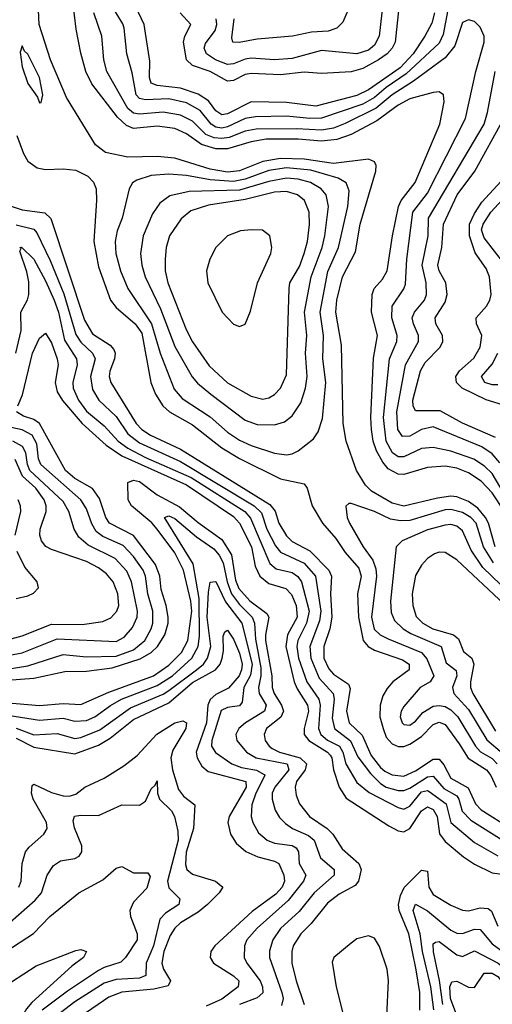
# Model space of a CAD drawing. Header units: inches. Extents: x 1305375 to 1407406, y 744550 to 841633.
# Tile 161 of 256: x 1317302 to 1318911, y 813970 to 817327. Entities that reach past the tile are written whole.
import ezdxf

# ---------------------------------------------------------------- set-up
doc = ezdxf.new("R2010")
doc.units = ezdxf.units.IN
doc.header["$MEASUREMENT"] = 0
doc.layers.add('B3811', color=7, linetype='Continuous')

msp = doc.modelspace()

# ---------------------------------------------------------------- linework, layer by layer
at = {"layer": 'B3811', "color": 5}
for points, elevation in [([(1318920.5, 815530), (1318897.9, 815610), (1318888.1, 815630), (1318861.6, 815661.6), (1318830, 815684.1), (1318790, 815699.6), (1318770, 815702.1), (1318724.4, 815695.6), (1318610, 815667.9), (1318570, 815678.7), (1318499.9, 815719.9), (1318479.7, 815739.7), (1318448.4, 815790), (1318413.2, 815890), (1318403.6, 815950), (1318397.4, 816217.4), (1318377.8, 816330), (1318381.3, 816370), (1318401.2, 816450), (1318444.8, 816535.2), (1318461.6, 816630), (1318514.3, 816810), (1318515.4, 816830), (1318510, 816841.5), (1318490, 816851.2), (1318370, 816836.8), (1318270, 816851), (1318190, 816853.3), (1318130, 816843.4), (1318050, 816811), (1318010, 816807.1), (1317950, 816817.6), (1317830, 816854.4), (1317770, 816860.2), (1317670, 816857.9), (1317593.8, 816873.8), (1317560.6, 816900.5), (1317461.3, 817061.3), (1317407.4, 817190), (1317367.8, 817310), (1317363.5, 817410)], 1620), ([(1318952.3, 815650), (1318910, 815713.3), (1318873.3, 815753.3), (1318830, 815782.4), (1318790, 815797.3), (1318750, 815804.4), (1318690, 815799.8), (1318610, 815775.9), (1318590, 815777.4), (1318556.1, 815796.1), (1318537.9, 815817.9), (1318517, 815857), (1318505.9, 815890), (1318499.4, 815930), (1318497.3, 815970), (1318507, 816173), (1318519.9, 816250), (1318499.6, 816330), (1318501.5, 816390), (1318509.2, 816410), (1318537.5, 816442.5), (1318553.1, 816470), (1318570.8, 816590), (1318591.6, 816690), (1318601.1, 816710), (1318648.6, 816771.4), (1318732.3, 816970), (1318747, 817047), (1318745.1, 817070), (1318730, 817080.9), (1318710, 817078.8), (1318630, 817057.1), (1318590, 817035.4), (1318518.2, 816981.8), (1318430, 816935.5), (1318382, 816918), (1318330, 816912.8), (1318250, 816919.2), (1318141.1, 816918.9), (1318090, 816910.4), (1318010, 816886.5), (1317970, 816886.3), (1317921.4, 816901.4), (1317870, 816937.7), (1317830, 816955.3), (1317770, 816963.4), (1317690, 816955.9), (1317665.5, 816965.5), (1317634.5, 816994.5), (1317547.5, 817107.5), (1317527.4, 817150), (1317510, 817212.8), (1317493.9, 817293.9), (1317483.4, 817390)], 1580), ([(1318595, 817390), (1318580.1, 817250), (1318570.3, 817230), (1318552.7, 817210), (1318523.9, 817190), (1318470, 817160.7), (1318430, 817149), (1318330, 817142.7), (1318270, 817147.8), (1318190, 817138.8), (1318090, 817143.7), (1318070, 817139.4), (1318030, 817118.8), (1318010, 817116.6), (1317950, 817150.4), (1317890.2, 817170.2), (1317870.3, 817190), (1317859.9, 817250), (1317864, 817270), (1317884.5, 817310), (1317848.7, 817350)], 1480), ([(1318539, 817390), (1318526.2, 817270), (1318510, 817240.2), (1318490, 817223.1), (1318450, 817210.4), (1318330, 817221.2), (1318230, 817194), (1318170, 817189.9), (1318090, 817195.1), (1318070, 817192), (1318030, 817176.2), (1318010, 817174.2), (1317968.2, 817190), (1317938.2, 817210), (1317930.3, 817230), (1317934.1, 817245.9), (1317967.1, 817290), (1317973.3, 817310), (1317971, 817330)], 1460), ([(1318759.7, 817360.3), (1318744.2, 817275.8), (1318730, 817246.7), (1318617.9, 817142.1), (1318550, 817095), (1318510, 817061), (1318470, 817038.4), (1318330, 816991), (1318290, 816990), (1318210, 816997.8), (1318104.5, 816995.5), (1318070, 816989.3), (1318010, 816961.2), (1317990, 816956.6), (1317970, 816959.9), (1317953.9, 816970), (1317916.5, 817016.5), (1317870, 817043), (1317810, 817057.3), (1317730, 817053.4), (1317710, 817057.8), (1317698.6, 817070), (1317685.2, 817145.2), (1317666.7, 817210), (1317657.9, 817297.9), (1317653, 817313), (1317622.5, 817362.5)], 1540), ([(1318713.7, 817350), (1318704.8, 817315.2), (1318681.4, 817270), (1318641.7, 817210), (1318597.6, 817162.4), (1318490, 817086.9), (1318450, 817067.8), (1318310, 817031.6), (1318210, 817044.8), (1318090, 817046.1), (1318010, 817005.5), (1317990, 817002.6), (1317970, 817016.2), (1317944.5, 817050), (1317910, 817073.2), (1317850, 817093.7), (1317770, 817102.6), (1317749.5, 817110), (1317743.5, 817130), (1317745.5, 817185.5), (1317725.3, 817310), (1317697.9, 817370)], 1520), ([(1318430, 817383.9), (1318401.9, 817318.1), (1318382.1, 817297.9), (1318352.1, 817287.9), (1318295.7, 817284.3), (1318230.3, 817270.3), (1318110, 817260.1), (1318048.7, 817248.7), (1318028, 817250), (1318024.2, 817264.2), (1318032.3, 817330)], 1440), ([(1319010, 815610.7), (1318910, 815779.4), (1318884.1, 815804.1), (1318848.3, 815828.3), (1318770, 815856), (1318710, 815867.9), (1318670, 815864.8), (1318610, 815835.9), (1318590, 815836.1), (1318571.2, 815850), (1318549.7, 815890), (1318540.3, 815970), (1318561.5, 816170), (1318585.6, 816230), (1318587.6, 816250), (1318569.3, 816310), (1318569.9, 816350), (1318610, 816409.3), (1318614.9, 816425.1), (1318620.5, 816510), (1318640.6, 816670), (1318690, 816735.7), (1318819.5, 816990), (1318854.4, 817150), (1318883.4, 817250), (1318883.2, 817270), (1318870, 817300.9), (1318850, 817319.9), (1318830, 817325.7), (1318810, 817316.5), (1318783, 817237), (1318750, 817196), (1318642.5, 817117.5), (1318570, 817070.8), (1318515.5, 817024.5), (1318410, 816972.3), (1318370, 816956.8), (1318330, 816950.4), (1318245.2, 816954.8), (1318106.6, 816953.4), (1318070, 816946.8), (1318015.2, 816924.8), (1317990, 816921.2), (1317964.1, 816924.1), (1317935.6, 816935.6), (1317890, 816981.2), (1317850, 817000.7), (1317790, 817010.9), (1317710, 817004.2), (1317690, 817007.8), (1317670, 817023.5), (1317598.7, 817150), (1317588.4, 817190), (1317581.8, 817270), (1317554.9, 817350)], 1560), ([(1318936.4, 815816.4), (1318910, 815847.2), (1318875.8, 815870), (1318710, 815938.2), (1318670, 815930.2), (1318630, 815907.3), (1318605.8, 815905.8), (1318589.5, 815929.5), (1318585.9, 815990), (1318615.1, 816150), (1318659.3, 816230), (1318660.1, 816250), (1318642.3, 816290), (1318638.7, 816310), (1318646, 816330), (1318679.7, 816370), (1318687.2, 816390), (1318686, 816430), (1318671.8, 816490), (1318693.1, 816590), (1318693.8, 816650), (1318882.8, 816970), (1318894.7, 817010), (1318920.4, 817150)], 1540), ([(1318922.3, 815902.3), (1318810, 815951.4), (1318733.3, 815993.3), (1318650, 815993.2), (1318641.2, 816010), (1318640.2, 816030), (1318666.7, 816130), (1318682.4, 816157.6), (1318733.3, 816210), (1318742.5, 816230), (1318741.6, 816250), (1318718.2, 816290), (1318716, 816310), (1318750, 816364.1), (1318757.5, 816390), (1318752.8, 816430), (1318730.6, 816470), (1318725.7, 816490), (1318739.1, 816550), (1318744.6, 816630), (1318790.9, 816730), (1318851.1, 816810), (1318950.6, 816990)], 1520), ([(1317291.8, 816931.8), (1317314.7, 816870), (1317330, 816843.8), (1317361.8, 816821.8), (1317390, 816815.9), (1317450, 816818.1), (1317493.1, 816813.1), (1317533.7, 816793.7), (1317552.8, 816772.8), (1317561.8, 816750), (1317563.6, 816710), (1317554.1, 816570), (1317570, 816484.2), (1317611.6, 816370), (1317630, 816345.1), (1317694.6, 816290), (1317717.6, 816257.6), (1317748.7, 816090), (1317763.9, 816050), (1317788.9, 816010), (1317811.7, 815990), (1317890, 815945.6), (1317990, 815867.5), (1318050, 815830.9), (1318190, 815761.9), (1318270, 815744.8), (1318281.1, 815730), (1318297.4, 815670), (1318333.3, 815610), (1318378.2, 815558.2), (1318410.1, 815510), (1318457.1, 815457.1), (1318464, 815430), (1318452.3, 815370), (1318455.2, 815290), (1318470.9, 815210.9), (1318487.9, 815190), (1318510, 815177.1), (1318604.7, 815144.7), (1318627.5, 815130), (1318628.4, 815110), (1318572.7, 815070), (1318552.9, 815047.1), (1318538.6, 815021.4), (1318528.8, 814990), (1318528.5, 814950), (1318538.9, 814910), (1318550, 814880.9), (1318570, 814857.7), (1318590, 814849), (1318610, 814849.5), (1318630, 814856.5), (1318670, 814883), (1318710, 814923.6), (1318730, 814932.2), (1318750, 814923.9), (1318798.6, 814858.6), (1318828.8, 814808.8), (1318891.7, 814770), (1318905.9, 814750), (1318923.7, 814710)], 1620), ([(1318990, 815999.7), (1318890, 816030.5), (1318808.1, 816070), (1318789, 816090), (1318786.7, 816110), (1318798.8, 816130), (1318847.7, 816172.3), (1318870.2, 816209.8), (1318875.4, 816250), (1318857, 816290), (1318856.2, 816310), (1318891.5, 816350), (1318902.8, 816370), (1318906.9, 816390), (1318901.7, 816450), (1318890, 816478.3), (1318852.4, 816532.4), (1318832.9, 816590), (1318833.2, 816630), (1318850, 816665.7), (1318875.6, 816704.4), (1318953.8, 816790)], 1480), ([(1318961.9, 816481.9), (1318883.3, 816583.3), (1318874.6, 816610), (1318879.9, 816630), (1318905.6, 816670), (1318984.6, 816755.4)], 1460), ([(1317270, 816692.4), (1317310, 816678.3), (1317387.8, 816667.8), (1317408.5, 816648.5), (1317522.2, 816302.2), (1317550, 816255.8), (1317610, 816217.4), (1317622.6, 816202.6), (1317627.4, 816190), (1317624.4, 816170), (1317608.6, 816128.6), (1317607, 816110), (1317611.8, 816090), (1317698.5, 815950), (1317717.6, 815930), (1317747.9, 815910), (1317850, 815862.7), (1318154, 815674), (1318171.8, 815651.8), (1318183.8, 815610), (1318210, 815566.8), (1318230, 815547.8), (1318290, 815515.8), (1318354.7, 815450), (1318363.5, 815430), (1318359.9, 815370), (1318365.1, 815290), (1318358.4, 815250), (1318337, 815190), (1318337.1, 815150), (1318354.3, 815114.3), (1318370, 815095.4), (1318421.6, 815061.6), (1318426.9, 815046.9), (1318414.9, 814970), (1318424, 814930), (1318467.5, 814887.5), (1318498.6, 814818.6), (1318530, 814777.2), (1318545.1, 814765.1), (1318570, 814752.5), (1318610, 814748.5), (1318650, 814765.6), (1318710, 814805.5), (1318730, 814806), (1318746.2, 814786.2), (1318770, 814741.3), (1318828.6, 814708.6), (1318853.2, 814653.2), (1318872.9, 814632.9), (1318973.6, 814570)], 1580), ([(1317290, 816626.9), (1317350, 816612.3), (1317359.9, 816599.9), (1317405.9, 816505.9), (1317451.8, 816391.8), (1317493.4, 816253.4), (1317510, 816227.3), (1317550.1, 816190), (1317559.1, 816170), (1317542.6, 816110), (1317550, 816066.3), (1317571.7, 816030), (1317630, 815974.5), (1317670, 815915.2), (1317710, 815884.5), (1317850, 815820.2), (1318100.2, 815670), (1318125.1, 815645.1), (1318143.5, 815590), (1318173.4, 815533.4), (1318190, 815511.5), (1318270, 815473.8), (1318308.9, 815430), (1318327.5, 815310), (1318322.6, 815277.4), (1318289.8, 815190.2), (1318292.7, 815150), (1318321.7, 815081.7), (1318369.4, 815030), (1318372.5, 815010), (1318365.6, 814945.6), (1318374.2, 814910), (1318428.6, 814868.6), (1318453.5, 814813.5), (1318496.6, 814756.6), (1318530, 814722.5), (1318550, 814711), (1318590, 814698.9), (1318610, 814698.7), (1318630, 814706.6), (1318690, 814746.1), (1318710, 814748.5), (1318745.4, 814705.4), (1318790, 814680.8), (1318797.1, 814670), (1318808.8, 814628.8), (1318838.1, 814598.1), (1318948.3, 814528.3)], 1560), ([(1317288.5, 816190), (1317306.7, 816266.7), (1317305.9, 816330), (1317328.6, 816371.4), (1317333.3, 816390), (1317333, 816433), (1317326.8, 816466.8), (1317302.5, 816537.5), (1317306.5, 816546.5), (1317302.7, 816550), (1317308.6, 816551.4), (1317350, 816510.6), (1317390, 816436.6), (1317419.2, 816370), (1317433.8, 816330), (1317454.7, 816234.7), (1317495, 816170), (1317498.1, 816150), (1317482.7, 816090), (1317484.1, 816070), (1317502.3, 816030), (1317530, 815992), (1317590, 815942.6), (1317637, 815890), (1317670, 815865.6), (1317730, 815834.1), (1317885.9, 815765.9), (1318068.9, 815650), (1318087.9, 815627.9), (1318153.2, 815473.2), (1318174.8, 815454.8), (1318230, 815441.8), (1318248.6, 815428.6), (1318261.5, 815410), (1318287.6, 815310), (1318278, 815270), (1318248.4, 815210), (1318245.9, 815190), (1318251.5, 815150), (1318279.7, 815070), (1318320.7, 815010), (1318325.2, 814990), (1318319.3, 814910), (1318327.2, 814890), (1318350, 814870.1), (1318390.6, 814850), (1318401.9, 814830), (1318412.3, 814790), (1318450, 814726), (1318492.1, 814692.1), (1318590, 814641.1), (1318610, 814635.5), (1318630, 814645.9), (1318670, 814694), (1318690, 814699.4), (1318696, 814696), (1318753.5, 814653.5), (1318770.1, 814590), (1318850, 814521.3), (1318930, 814476.2)], 1540), ([(1317295.2, 816010), (1317311.9, 816048.1), (1317345.6, 816190), (1317370, 816240.7), (1317390, 816257.6), (1317410, 816224.9), (1317429.7, 816170), (1317433, 816150), (1317423.3, 816090), (1317430, 816058.2), (1317448.1, 816028.1), (1317515.1, 815950), (1317596.7, 815876.7), (1317650, 815839.5), (1317870, 815740.6), (1318030, 815633), (1318050, 815610), (1318090.8, 815530), (1318104, 815464), (1318119, 815430), (1318150, 815404.3), (1318207.7, 815387.7), (1318227, 815367), (1318242.9, 815330), (1318246.1, 815290), (1318214.2, 815230), (1318208.5, 815190), (1318236.2, 815070), (1318246.2, 815046.2), (1318281.6, 814990), (1318284.8, 814970), (1318270.3, 814910), (1318270.6, 814890), (1318286.2, 814870), (1318350.3, 814830.3), (1318359.3, 814819.3), (1318364.8, 814810), (1318369.8, 814769.8), (1318389.7, 814710), (1318413.2, 814673.2), (1318559.2, 814579.2), (1318590, 814562.1), (1318610, 814557.8), (1318630, 814569.2), (1318670.4, 814630), (1318690, 814643.1), (1318710, 814634.8), (1318723.4, 814610), (1318731.4, 814551.4), (1318750, 814524.7), (1318812.6, 814472.6), (1318850, 814448.2), (1318910, 814418), (1318970, 814410.1)], 1520), ([(1318930, 816082.3), (1318910, 816082.3), (1318885.9, 816090), (1318874.6, 816110), (1318910, 816152.8), (1318930.3, 816190)], 1460), ([(1317152.9, 815067.1), (1317350, 815081.7), (1317455.5, 815104.5), (1317530, 815105.4), (1317616.7, 815116.7), (1317712.3, 815147.7), (1317749.9, 815170), (1317771.7, 815190), (1317796.5, 815230), (1317807, 815270), (1317807.5, 815290), (1317800.8, 815330), (1317783.9, 815383.9), (1317779.6, 815430), (1317764.6, 815470), (1317690, 815568.4), (1317607.3, 815610), (1317595.6, 815630), (1317574.2, 815694.2), (1317550, 815728.4), (1317490, 815762.9), (1317458.1, 815790), (1317370, 815949.9), (1317350, 815963.9), (1317315.3, 815975.3), (1317291.6, 815990)], 1520), ([(1317230, 815107.9), (1317330, 815124.3), (1317450, 815162.5), (1317530, 815154.7), (1317630, 815157.4), (1317690, 815178.6), (1317728.6, 815210), (1317750, 815250.2), (1317754.9, 815270), (1317755.1, 815310), (1317738.6, 815370), (1317730.2, 815430.2), (1317722.1, 815450), (1317690, 815497), (1317654.5, 815534.5), (1317584.7, 815564.7), (1317561.9, 815581.9), (1317547.6, 815607.6), (1317530, 815659.5), (1317509.6, 815690), (1317373.9, 815810), (1317366.2, 815830), (1317360.8, 815880.8), (1317344.8, 815910), (1317310, 815928.7), (1317207.4, 815950)], 1540), ([(1317210.2, 815149.8), (1317310, 815168.3), (1317430, 815216.3), (1317630, 815206.8), (1317657.8, 815222.2), (1317685.6, 815254.4), (1317701.8, 815290), (1317703.4, 815310), (1317683.1, 815410), (1317666.9, 815446.9), (1317626.6, 815490), (1317535, 815535), (1317503, 815563), (1317487.6, 815590), (1317469.6, 815650), (1317450, 815683.9), (1317336.4, 815790), (1317328.6, 815810), (1317323.1, 815850), (1317312.1, 815872.1), (1317278.7, 815890)], 1560), ([(1317230, 815204.2), (1317310, 815226.3), (1317410, 815265.8), (1317515, 815265), (1317585.3, 815274.7), (1317612.1, 815287.9), (1317632.3, 815310), (1317639.1, 815330), (1317636.1, 815370), (1317620.5, 815410), (1317597.7, 815437.7), (1317570, 815458.5), (1317530, 815479.2), (1317410, 815520.4), (1317391.1, 815531.1), (1317376.7, 815550), (1317370.4, 815570), (1317372, 815590), (1317391.6, 815650), (1317391.9, 815670), (1317385.5, 815690), (1317357.3, 815730), (1317312.1, 815770), (1317287, 815827)], 1580), ([(1317250, 814999), (1317370, 814988.6), (1317450, 814995.3), (1317510, 814991.7), (1317606, 815034), (1317757.6, 815090), (1317810, 815126), (1317852.9, 815170), (1317874.4, 815210), (1317888.4, 815310), (1317885, 815345), (1317860, 815450), (1317830, 815509.6), (1317770.3, 815590.3), (1317751.6, 815611.6), (1317682.2, 815670), (1317671.2, 815690), (1317670.6, 815749.4), (1317690, 815757.3), (1317710, 815752.5), (1317770, 815706.4), (1317846.5, 815666.5), (1317910, 815612.2), (1317990, 815554.4), (1318022.7, 815502.7), (1318036.6, 815416.6), (1318048, 815388), (1318085.1, 815345.1), (1318142.9, 815302.9), (1318149.8, 815289.8), (1318138.4, 815230), (1318139.1, 815210), (1318160.6, 815090), (1318161.8, 815050), (1318168.4, 815030), (1318193.8, 814990), (1318200.1, 814970), (1318191.1, 814948.9), (1318142.1, 814910), (1318134.4, 814890), (1318137.7, 814870), (1318151, 814850), (1318162.1, 814842.1), (1318186, 814830), (1318256.7, 814810), (1318278, 814790), (1318274.2, 814770), (1318244.1, 814730), (1318239.7, 814710), (1318243.1, 814683.1), (1318254.2, 814654.2), (1318288.1, 814610), (1318348.6, 814570), (1318368.3, 814550), (1318400.2, 814500.2), (1318456.4, 814450), (1318464.6, 814430), (1318456, 814390), (1318444.5, 814375.5), (1318390, 814346.1), (1318350, 814315.6), (1318294.2, 814245.8), (1318258.7, 814210), (1318233.3, 814170), (1318228.2, 814150), (1318229, 814110), (1318243.5, 814050), (1318270.4, 813970)], 1480), ([(1317286.3, 815570), (1317305.6, 815650), (1317304.9, 815670), (1317296.5, 815690)], 1620), ([(1318915.3, 815475.3), (1318881.4, 815530), (1318856.3, 815610), (1318838.1, 815630), (1318810, 815647), (1318770, 815656.9), (1318750, 815655.3), (1318630, 815619.8), (1318598.3, 815618.3), (1318564.5, 815624.5), (1318509.8, 815650), (1318430, 815677.2), (1318423, 815677), (1318412.2, 815667.8), (1318417.3, 815630), (1318425, 815610), (1318471.2, 815530), (1318503.7, 815483.7), (1318514.4, 815454.4), (1318516.3, 815430), (1318500, 815290), (1318509, 815249), (1318529.6, 815230), (1318556.2, 815216.2), (1318669.6, 815170), (1318687.6, 815147.6), (1318712.4, 815090), (1318699.6, 815070), (1318665.3, 815050), (1318610, 814985.6), (1318601, 814970), (1318597.8, 814950), (1318603.7, 814930), (1318610, 814923.5), (1318630, 814921.9), (1318650, 814935.9), (1318675, 814965), (1318710, 814986), (1318730, 814989.2), (1318750, 814985.6), (1318770, 814974.5), (1318793.3, 814950), (1318853.9, 814850), (1318870.7, 814830.7), (1318910, 814807.7), (1318927.7, 814790)], 1640), ([(1317240.4, 814959.6), (1317370, 814939.4), (1317450, 814945.1), (1317490, 814935.6), (1317530, 814938.1), (1317557.9, 814950), (1317610.8, 814989.2), (1317648.2, 815010), (1317770, 815057.2), (1317822.4, 815090), (1317888.3, 815150), (1317910.1, 815189.9), (1317914.5, 815225.5), (1317913.3, 815353.3), (1317892.2, 815472.2), (1317795.3, 815630), (1317810, 815635.3), (1317830, 815625.9), (1317903.9, 815563.9), (1317963.2, 815523.2), (1317981.5, 815501.5), (1317994.6, 815474.6), (1318008.2, 815410), (1318023.6, 815370), (1318050, 815332.6), (1318093, 815290), (1318101.5, 815270), (1318104.7, 815215.3), (1318123.3, 815116.7), (1318123.4, 815090), (1318115.5, 815050), (1318117.1, 815030), (1318141.2, 814990), (1318135.4, 814970), (1318071.1, 814930), (1318047.6, 814910), (1318038.1, 814890), (1318041.5, 814870), (1318074.3, 814830), (1318107.3, 814810), (1318212.4, 814790), (1318218.8, 814770), (1318170.1, 814710), (1318162.1, 814690), (1318162, 814670), (1318172, 814632), (1318186.8, 814606.8), (1318206.9, 814586.9), (1318230.8, 814570), (1318285.5, 814545.5), (1318304.6, 814530), (1318326.4, 814470), (1318372.3, 814430), (1318372.3, 814410), (1318304, 814350), (1318253.3, 814286.7), (1318190, 814228.5), (1318163.4, 814190), (1318153, 814153), (1318152.8, 814130), (1318194, 814010), (1318198.7, 813990), (1318193.6, 813966.4)], 1460), ([(1318970, 815371.5), (1318879, 815459), (1318838.6, 815518.6), (1318810, 815584), (1318790, 815600.6), (1318770, 815605.9), (1318750, 815603.8), (1318690, 815587.7), (1318603.9, 815550), (1318583.7, 815530), (1318564.4, 815344.4), (1318566.2, 815306.2), (1318578.2, 815278.2), (1318607.4, 815250), (1318633.7, 815233.7), (1318736.8, 815190), (1318753.7, 815133.7), (1318788.2, 815108.2), (1318790.1, 815090), (1318775.3, 815050), (1318779.9, 815030), (1318830, 814974.8), (1318892.3, 814872.3), (1318945.8, 814825.8)], 1660), ([(1317290, 815353.6), (1317330, 815362.8), (1317348.6, 815371.4), (1317366.6, 815390), (1317361.7, 815410), (1317319.9, 815459.9), (1317293.8, 815513.8)], 1620), ([(1318952.8, 815332.8), (1318790, 815485.6), (1318750, 815510.5), (1318730, 815511.2), (1318714.2, 815505.8), (1318690.5, 815489.5), (1318670, 815467.2), (1318650, 815432), (1318637.8, 815370), (1318639.9, 815330), (1318652.3, 815292.3), (1318674.7, 815270), (1318708, 815250), (1318778.7, 815230), (1318795.9, 815215.9), (1318812.7, 815172.7), (1318841.1, 815150), (1318848.4, 815130), (1318836.2, 815070), (1318836.9, 815050), (1318844.4, 815030), (1318921.7, 814901.7)], 1680), ([(1317290, 814911.8), (1317350, 814889.4), (1317430, 814893.5), (1317490, 814875.9), (1317510, 814880.3), (1317574.6, 814905.4), (1317678.8, 814981.2), (1317790, 815027.1), (1317810, 815039.6), (1317904.5, 815110), (1317928.2, 815130), (1317941.7, 815150), (1317952.2, 815190), (1317939.7, 815290), (1317944.9, 815375.1), (1317950, 815408.9), (1317970, 815411.1), (1318002.5, 815342.5), (1318058.4, 815270), (1318093.6, 815130), (1318087.3, 815092.7), (1318065.4, 815050), (1318059.6, 815000.4), (1318050, 814987.9), (1318010, 814981.7), (1317988, 814972), (1317955.9, 814870), (1317955.5, 814850), (1317968.6, 814828.6), (1318024, 814790), (1318057, 814777), (1318107.9, 814767.9), (1318133.8, 814753.8), (1318136.2, 814750), (1318106.2, 814690), (1318092.3, 814650), (1318090.1, 814610.1), (1318095.5, 814590), (1318115.1, 814555.1), (1318144.4, 814530), (1318170, 814519.5), (1318230, 814511.7), (1318243.2, 814503.2), (1318251.7, 814490), (1318253.1, 814450), (1318276.3, 814410), (1318268.3, 814390), (1318215.6, 814324.4), (1318110.1, 814230), (1318075.3, 814190), (1318067.1, 814170), (1318066.2, 814130), (1318075.5, 814110), (1318120.5, 814050), (1318128.8, 814030), (1318130, 814009.2), (1318110, 813992.3), (1318050.1, 813970)], 1440), ([(1317290, 814877.2), (1317350, 814847.2), (1317490, 814824.3), (1317570, 814853.6), (1317610, 814877.5), (1317690, 814940.8), (1317810, 814998.2), (1317890, 815067.1), (1317968.9, 815110), (1317984.5, 815130), (1317991.3, 815150), (1317995.4, 815175.4), (1317994.3, 815225.7), (1318000.5, 815239.5), (1318010, 815245.4), (1318030, 815214.8), (1318050, 815167), (1318059.6, 815130), (1318057.7, 815110), (1318049.3, 815090), (1318012.4, 815047.6), (1317970, 815026.5), (1317950, 815009.1), (1317942.3, 814990), (1317938.5, 814930), (1317903.3, 814830), (1317906.1, 814810), (1317921.9, 814781.9), (1317944.1, 814764.1), (1318071.5, 814730), (1318072.7, 814710), (1318014.8, 814610), (1318010.5, 814590), (1318019.2, 814550), (1318039.1, 814519.1), (1318071.7, 814491.7), (1318112.6, 814472.6), (1318170, 814458), (1318184.1, 814450), (1318201.3, 814410), (1318203.3, 814390), (1318195.3, 814370), (1318174.5, 814345.5), (1318092.9, 814287.1), (1317966.7, 814170), (1317953.2, 814150), (1317950.1, 814130), (1317962, 814110), (1318030, 814067.7), (1318047.7, 814050), (1318046.3, 814030), (1317990, 813987.4), (1317936.5, 813963.5)], 1420), ([(1317299, 814370), (1317307.4, 814390), (1317310.3, 814450), (1317322.1, 814490), (1317333.9, 814506.2), (1317384.1, 814550), (1317395.3, 814570), (1317393.6, 814590), (1317347.7, 814670), (1317342.1, 814690), (1317344.1, 814715.9), (1317350, 814720.9), (1317410, 814691.9), (1317450, 814680.7), (1317470, 814680.1), (1317493.3, 814686.7), (1317523.4, 814710), (1317590, 814741.2), (1317656.6, 814783.4), (1317701.7, 814818.3), (1317768.8, 814891.2), (1317830, 814930.3), (1317857.1, 814937.1), (1317869.5, 814929.5), (1317867.4, 814910), (1317823.1, 814836.9), (1317816.2, 814810), (1317822.6, 814770), (1317842.4, 814702.4), (1317860.2, 814680.2), (1317898.6, 814650), (1317894.2, 814570), (1317869.3, 814489.3), (1317866.7, 814446.7), (1317871.3, 814430), (1317890, 814413.4), (1317969, 814390), (1317994, 814370), (1317981.2, 814350), (1317940.9, 814310), (1317910, 814284), (1317850, 814248), (1317830.5, 814229.5), (1317814.7, 814205.3), (1317792.6, 814150), (1317785.8, 814110), (1317792.1, 814090), (1317815.9, 814050), (1317807.3, 814032.7), (1317758.6, 814021.4), (1317650, 814012), (1317605.1, 813994.9), (1317511, 813930)], 1380), ([(1317269.7, 814250.3), (1317355.2, 814324.8), (1317376.6, 814350), (1317395.5, 814410), (1317416.7, 814443.3), (1317441.2, 814458.8), (1317490, 814467.5), (1317504.3, 814475.7), (1317513.7, 814490), (1317514.1, 814510), (1317488.7, 814571.3), (1317484.2, 814595.8), (1317488.7, 814611.3), (1317510, 814615.3), (1317570, 814614.1), (1317650, 814650.2), (1317710, 814649), (1317730, 814662.6), (1317750, 814704.9), (1317763.3, 814716.7), (1317770, 814732), (1317771.7, 814690), (1317777.6, 814670), (1317818.5, 814630), (1317828.9, 814610), (1317840.4, 814560.4), (1317841.3, 814530), (1317805.5, 814390), (1317810, 814367.2), (1317846.8, 814330), (1317844.2, 814310), (1317798.9, 814281.1), (1317779.3, 814260.7), (1317757.1, 814170), (1317733, 814110), (1317731, 814069), (1317710, 814059.6), (1317630, 814055.1), (1317590, 814042.6), (1317490, 813978.5), (1317425.9, 813930)], 1360), ([(1317255.2, 814150), (1317348.6, 814211.4), (1317404.6, 814270), (1317502.8, 814350), (1317584.9, 814395.1), (1317630, 814434.3), (1317650, 814440.3), (1317690, 814418.8), (1317738.2, 814418.2), (1317746.1, 814406.1), (1317734.4, 814365.6), (1317690, 814319), (1317677.3, 814290), (1317678.9, 814270), (1317701.6, 814210), (1317701.6, 814190), (1317662, 814130), (1317646, 814114), (1317590, 814096.1), (1317570, 814085.4), (1317464.5, 814015.5), (1317378.5, 813950)], 1340), ([(1318664.1, 813950), (1318664.2, 814010), (1318651.8, 814088.2), (1318626.4, 814210), (1318593.7, 814290), (1318591.8, 814310), (1318598.3, 814341.7), (1318611.2, 814368.8), (1318670, 814427.3), (1318690, 814424.6), (1318695.4, 814370), (1318710, 814344.4), (1318770, 814308.7), (1318810, 814290.9), (1318830, 814289), (1318870, 814298.8), (1318897.1, 814297.1), (1318908.2, 814288.2), (1318930, 814236.9)], 1480), ([(1318711.5, 813951.6), (1318702, 814030), (1318673.6, 814150), (1318665, 814210), (1318641.2, 814290), (1318650, 814311.3), (1318690, 814288.8), (1318770, 814223.1), (1318790, 814213), (1318810, 814211.2), (1318850, 814226.2), (1318870, 814225.2), (1318910, 814176.6), (1318970, 814133.6), (1319017.6, 814090), (1319078.2, 814018.2), (1319111.3, 813991.3), (1319150, 813971.2), (1319350, 813916.4)], 1460), ([(1318552.4, 813930), (1318557.1, 814050), (1318552.9, 814090), (1318527.5, 814167.5), (1318510, 814195.3), (1318490, 814203.4), (1318450, 814193), (1318430, 814179.2), (1318371.5, 814130), (1318366.2, 814113.8), (1318379.4, 814030), (1318415, 813890)], 1520), ([(1318742.4, 813970), (1318731.6, 814051.6), (1318710.7, 814149.3), (1318710, 814176), (1318717.5, 814182.5), (1318730, 814184.8), (1318790, 814138.4), (1318810, 814133.8), (1318850, 814152.9), (1318930.9, 814110.9), (1318963.3, 814083.3), (1319030, 813983.6), (1319070, 813941.9)], 1440), ([(1317273.6, 814046.4), (1317358.2, 814101.8), (1317493.3, 814153.3), (1317510, 814157.4), (1317530, 814150.5), (1317519.6, 814130), (1317479.8, 814100.2), (1317343.1, 813976.9), (1317325.1, 813954.9), (1317300.3, 813910)], 1320), ([(1318821.3, 813850), (1318768.5, 813990), (1318766.5, 814030), (1318772.7, 814047.3), (1318790, 814049.7), (1318830, 814028.2), (1318850, 814027.8), (1318883.8, 814076.2), (1318910, 814076.3), (1318930, 814065), (1318958, 814030), (1318990, 813961.9)], 1420)]:
    msp.add_lwpolyline(points, dxfattribs=dict(at, elevation=elevation))
for points, elevation in [([(1317310, 817237), (1317303.9, 817216.1), (1317310, 817165.5), (1317330, 817108.9), (1317362.4, 817062.4), (1317370, 817042.8), (1317375.5, 817044.5), (1317380.5, 817070), (1317370, 817129.6), (1317330, 817209.6), (1317318.9, 817218.9)], 1640), ([(1318210, 816822), (1318150, 816812.5), (1318070, 816782.4), (1318030, 816774.7), (1317950, 816780.3), (1317870, 816795), (1317810, 816800.4), (1317750, 816795.9), (1317700.4, 816779.6), (1317686, 816770), (1317674.6, 816750), (1317650.6, 816650), (1317633.6, 816606.4), (1317627.3, 816570), (1317629.7, 816530), (1317644.9, 816470), (1317670.3, 816410.3), (1317750.3, 816290.3), (1317780.6, 816190), (1317827.6, 816067.6), (1317855.7, 816035.7), (1317950, 815972.8), (1318010, 815920.1), (1318050, 815892.9), (1318090, 815874.7), (1318170, 815849.2), (1318210, 815843.6), (1318230, 815846.7), (1318250, 815856.8), (1318302.6, 815897.4), (1318318.3, 815921.7), (1318332.5, 815967.5), (1318343.9, 816090), (1318333.7, 816170), (1318336.7, 816250), (1318324.4, 816330), (1318351.6, 816468.4), (1318387.9, 816550), (1318419.3, 816690), (1318423.2, 816743.2), (1318412.9, 816770), (1318386.2, 816786.2), (1318293.5, 816813.5)], 1640), ([(1318210, 816786), (1318150, 816775.2), (1318050, 816745), (1317879.3, 816740.7), (1317813.6, 816726.4), (1317779.4, 816700.6), (1317754.7, 816665.3), (1317722.6, 816590), (1317713.7, 816530), (1317717.5, 816490), (1317729.3, 816450), (1317781.4, 816341.4), (1317830, 816212.4), (1317889.5, 816109.5), (1317907.6, 816087.6), (1317952.3, 816050), (1318070, 815961.5), (1318110, 815946.3), (1318170, 815945.6), (1318204, 815956), (1318230, 815976.1), (1318258.9, 816021.1), (1318275.4, 816070), (1318280.8, 816110), (1318275.3, 816190), (1318279, 816250), (1318271.5, 816330), (1318294.6, 816450), (1318331.6, 816550), (1318340.5, 816590), (1318353.8, 816690), (1318345.7, 816730), (1318328.4, 816750), (1318291.6, 816771.6), (1318250, 816783.1)], 1660), ([(1318210, 816740.5), (1318170, 816738.7), (1318070, 816713.4), (1317945.3, 816694.7), (1317884.7, 816675.3), (1317851.9, 816648.1), (1317812.3, 816590), (1317800.5, 816550), (1317797.4, 816510), (1317797.7, 816470), (1317806.1, 816430), (1317868.6, 816270), (1317890, 816229), (1317946.6, 816146.6), (1318010, 816088.9), (1318090, 816042.8), (1318130, 816033.3), (1318150, 816037.5), (1318170, 816048.9), (1318190, 816071), (1318210, 816116.4), (1318218.9, 816410), (1318222.2, 816430), (1318254.5, 816485.5), (1318270.8, 816530), (1318282, 816570), (1318288.7, 816628.7), (1318287.2, 816670), (1318272.1, 816710), (1318248.3, 816730)], 1680), ([(1318090.7, 816610.7), (1318053.6, 816606.4), (1318009.4, 816590), (1317969.6, 816550), (1317949.6, 816510), (1317938.1, 816470), (1317942.7, 816430), (1317991.4, 816330), (1318030, 816288.6), (1318050, 816281.1), (1318070, 816289.2), (1318087.4, 816332.6), (1318112.1, 816430), (1318156.9, 816530), (1318160.7, 816550), (1318154, 816590), (1318128.6, 816608.6)], 1720)]:
    msp.add_lwpolyline(points, close=True, dxfattribs=dict(at, elevation=elevation))

doc.saveas('drawing.dxf')
